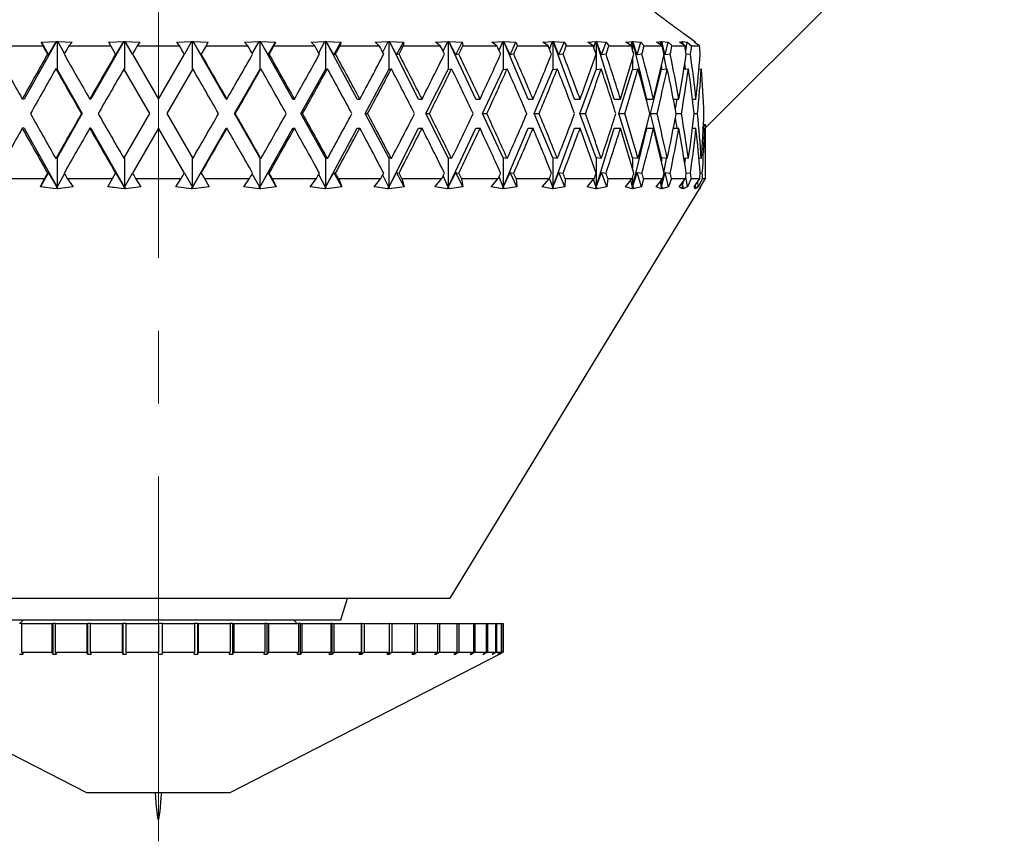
# Model space of a CAD drawing. Header units: inches. Extents: x 1.2 to 31.4, y 1 to 21.5.
# Tile 56 of 63: x 28 to 29.4, y 7.5 to 8.7. Entities that reach past the tile are written whole.
import ezdxf

# ---------------------------------------------------------------- set-up
doc = ezdxf.new("R2010")
doc.units = ezdxf.units.IN
doc.header["$MEASUREMENT"] = 0
doc.linetypes.add('CENTERX2', pattern=[0.8, 0.5, -0.1, 0.1, -0.1])

msp = doc.modelspace()

# ---------------------------------------------------------------- linework, layer by layer
at = {"color": 7, "linetype": 'CENTERX2', "lineweight": 18}
msp.add_line((28.197, 7.5357), (28.197, 15.9406), dxfattribs=at)
at = {"color": 7, "linetype": 'Continuous', "lineweight": 25}
for p, q in [((28.947, 8.5139), (29.3563, 8.9232)), ((27.9826, 8.6262), (28.0387, 8.6262)), ((28.0572, 8.6322), (28.013, 8.5532)), ((28.0368, 8.631), (28.0571, 8.6322)), ((28.0387, 8.6262), (28.0368, 8.631)), ((28.0368, 8.631), (28.0466, 8.614)), ((28.0466, 8.614), (28.0571, 8.6322)), ((28.0571, 8.6322), (28.0572, 8.6322)), ((28.0572, 8.6322), (28.0581, 8.6322)), ((28.0581, 8.6322), (28.059, 8.6322)), ((28.0581, 8.6322), (28.0581, 8.5939)), ((28.059, 8.6322), (28.0591, 8.6322)), ((28.0591, 8.6322), (28.0789, 8.631)), ((28.0684, 8.6156), (28.0591, 8.6322)), ((28.0789, 8.631), (28.0744, 8.6262)), ((28.0744, 8.6262), (28.1318, 8.6262)), ((28.1495, 8.6322), (28.1043, 8.5532)), ((28.129, 8.631), (28.1495, 8.6322)), ((28.1318, 8.6262), (28.129, 8.631)), ((28.1384, 8.6148), (28.1318, 8.6262)), ((28.1389, 8.614), (28.1495, 8.6322)), ((28.1495, 8.6322), (28.1505, 8.6322)), ((28.1495, 8.6322), (28.1495, 8.6322)), ((28.1505, 8.6322), (28.1514, 8.6322)), ((28.1505, 8.6322), (28.1505, 8.5939)), ((28.1514, 8.6322), (28.1515, 8.6322)), ((28.1515, 8.6322), (28.1718, 8.631)), ((28.1615, 8.6148), (28.1515, 8.6322)), ((28.1718, 8.631), (28.1681, 8.6262)), ((28.1681, 8.6262), (28.226, 8.6262)), ((28.2223, 8.631), (28.2426, 8.6322)), ((28.226, 8.6262), (28.2223, 8.631)), ((28.2426, 8.6322), (28.2326, 8.6148)), ((28.2426, 8.6322), (28.2436, 8.6322)), ((28.2426, 8.6322), (28.2426, 8.6322)), ((28.2436, 8.6322), (28.2445, 8.6322)), ((28.2436, 8.5939), (28.2436, 8.6322)), ((28.2445, 8.6322), (28.2446, 8.6322)), ((28.2898, 8.5532), (28.2445, 8.6322)), ((28.2446, 8.6322), (28.265, 8.631)), ((28.2446, 8.6322), (28.2552, 8.614)), ((28.2623, 8.6262), (28.2557, 8.6148)), ((28.265, 8.631), (28.2623, 8.6262)), ((28.2623, 8.6262), (28.3197, 8.6262)), ((28.3152, 8.631), (28.335, 8.6322)), ((28.3197, 8.6262), (28.3152, 8.631)), ((28.3257, 8.6156), (28.335, 8.6322)), ((28.335, 8.6322), (28.336, 8.6322)), ((28.335, 8.6322), (28.335, 8.6322)), ((28.336, 8.6322), (28.3369, 8.6322)), ((28.336, 8.6322), (28.336, 8.5939)), ((28.3369, 8.6322), (28.337, 8.6322)), ((28.3811, 8.5532), (28.3369, 8.6322)), ((28.337, 8.6322), (28.3573, 8.631)), ((28.3475, 8.614), (28.337, 8.6322)), ((28.3475, 8.614), (28.3573, 8.631)), ((28.3573, 8.631), (28.3554, 8.6262)), ((28.3554, 8.6262), (28.4114, 8.6262)), ((28.4062, 8.631), (28.4252, 8.6322)), ((28.4114, 8.6262), (28.4062, 8.631)), ((28.4168, 8.6166), (28.4252, 8.6322)), ((28.4252, 8.6322), (28.4262, 8.6322)), ((28.4252, 8.6322), (28.4252, 8.6322)), ((28.4262, 8.6322), (28.427, 8.6322)), ((28.4262, 8.6322), (28.4262, 8.5939)), ((28.427, 8.6322), (28.4271, 8.6322)), ((28.4694, 8.5532), (28.427, 8.6322)), ((28.4271, 8.6322), (28.4469, 8.631)), ((28.4374, 8.614), (28.4271, 8.6322)), ((28.4374, 8.614), (28.4469, 8.631)), ((28.4469, 8.631), (28.446, 8.6262)), ((28.446, 8.6262), (28.4998, 8.6262)), ((28.4939, 8.631), (28.5119, 8.6322)), ((28.4998, 8.6262), (28.4939, 8.631)), ((28.5044, 8.6175), (28.5119, 8.6322)), ((28.5119, 8.6322), (28.5127, 8.6322)), ((28.5119, 8.6322), (28.5119, 8.6322)), ((28.5127, 8.6322), (28.5136, 8.6322)), ((28.5127, 8.6322), (28.5127, 8.5939)), ((28.5136, 8.6322), (28.5137, 8.6322)), ((28.5535, 8.5532), (28.5136, 8.6322)), ((28.5137, 8.6322), (28.5327, 8.631)), ((28.5235, 8.614), (28.5137, 8.6322)), ((28.5235, 8.614), (28.5327, 8.631)), ((28.5327, 8.631), (28.5327, 8.6262)), ((28.5327, 8.6262), (28.5834, 8.6262)), ((28.577, 8.631), (28.5935, 8.6322)), ((28.5834, 8.6262), (28.577, 8.631)), ((28.5872, 8.6187), (28.5935, 8.6322)), ((28.5935, 8.6322), (28.5943, 8.6322)), ((28.5935, 8.6322), (28.5935, 8.6322)), ((28.5943, 8.6322), (28.5951, 8.6322)), ((28.5943, 8.6322), (28.5943, 8.5939)), ((28.5951, 8.6322), (28.5952, 8.6322)), ((28.632, 8.5532), (28.5951, 8.6322)), ((28.5952, 8.6322), (28.6131, 8.631)), ((28.6045, 8.614), (28.5952, 8.6322)), ((28.6045, 8.614), (28.6131, 8.631)), ((28.6131, 8.631), (28.6141, 8.6262)), ((28.6141, 8.6262), (28.6609, 8.6262)), ((28.654, 8.631), (28.6689, 8.6322)), ((28.6609, 8.6262), (28.654, 8.631)), ((28.6638, 8.62), (28.6689, 8.6322)), ((28.6689, 8.6322), (28.6697, 8.6322)), ((28.6689, 8.6322), (28.6689, 8.6322)), ((28.6697, 8.6322), (28.6703, 8.6322)), ((28.6697, 8.6322), (28.6697, 8.5939)), ((28.6703, 8.6322), (28.6705, 8.6322)), ((28.7036, 8.5532), (28.6703, 8.6322)), ((28.6705, 8.6322), (28.687, 8.631)), ((28.679, 8.614), (28.6705, 8.6322)), ((28.679, 8.614), (28.687, 8.631)), ((28.687, 8.631), (28.689, 8.6262)), ((28.689, 8.6262), (28.7311, 8.6262)), ((28.7239, 8.631), (28.7369, 8.6322)), ((28.7311, 8.6262), (28.7239, 8.631)), ((28.733, 8.6217), (28.7369, 8.6322)), ((28.7369, 8.6322), (28.7375, 8.6322)), ((28.7369, 8.6322), (28.7369, 8.6322)), ((28.7375, 8.6322), (28.7381, 8.6322)), ((28.7375, 8.6322), (28.7375, 8.5939)), ((28.7381, 8.6322), (28.7383, 8.6322)), ((28.7672, 8.5532), (28.7381, 8.6322)), ((28.7383, 8.6322), (28.7532, 8.631)), ((28.746, 8.614), (28.7383, 8.6322)), ((28.746, 8.614), (28.7532, 8.631)), ((28.7532, 8.631), (28.7561, 8.6262)), ((28.7561, 8.6262), (28.7929, 8.6262)), ((28.7854, 8.631), (28.7964, 8.6322)), ((28.7929, 8.6262), (28.7854, 8.631)), ((28.7938, 8.6238), (28.7964, 8.6322)), ((28.7963, 8.6322), (28.7969, 8.6322)), ((28.7964, 8.6322), (28.7963, 8.6322)), ((28.7969, 8.6322), (28.7974, 8.6322)), ((28.7969, 8.6322), (28.7969, 8.6149)), ((28.7974, 8.6322), (28.7975, 8.6322)), ((28.8218, 8.5532), (28.7974, 8.6322)), ((28.7975, 8.6322), (28.8106, 8.631)), ((28.8043, 8.614), (28.7975, 8.6322)), ((28.8043, 8.614), (28.8106, 8.631)), ((28.8106, 8.631), (28.8143, 8.6262)), ((28.8143, 8.6262), (28.8453, 8.6262)), ((28.8376, 8.631), (28.8464, 8.6322)), ((28.8453, 8.6262), (28.8376, 8.631)), ((28.8449, 8.6264), (28.8464, 8.6322)), ((28.8463, 8.6322), (28.8468, 8.6322)), ((28.8464, 8.6322), (28.8463, 8.6322)), ((28.8468, 8.6322), (28.8472, 8.6322)), ((28.8468, 8.6322), (28.8468, 8.6211)), ((28.8472, 8.6322), (28.8473, 8.6322)), ((28.8666, 8.5532), (28.8472, 8.6322)), ((28.8473, 8.6322), (28.8583, 8.631)), ((28.853, 8.614), (28.8473, 8.6322)), ((28.853, 8.614), (28.8583, 8.631)), ((28.8583, 8.631), (28.8628, 8.6262)), ((28.8628, 8.6262), (28.8875, 8.6262)), ((28.8798, 8.631), (28.8861, 8.6322)), ((28.8875, 8.6262), (28.8798, 8.631)), ((28.8853, 8.6276), (28.8861, 8.6322)), ((28.886, 8.6322), (28.8864, 8.6322)), ((28.8861, 8.6322), (28.886, 8.6322)), ((28.8864, 8.6322), (28.8867, 8.6322)), ((28.8864, 8.6322), (28.8864, 8.6269)), ((28.8867, 8.6322), (28.8869, 8.6322)), ((28.8891, 8.6191), (28.8867, 8.6322)), ((28.8869, 8.6322), (28.8956, 8.631)), ((28.8914, 8.614), (28.8869, 8.6322)), ((28.8914, 8.614), (28.8956, 8.631)), ((28.8956, 8.631), (28.9009, 8.6262)), ((28.9009, 8.6262), (28.9187, 8.6262)), ((28.9112, 8.631), (28.915, 8.6322)), ((28.9187, 8.6262), (28.9112, 8.631)), ((28.9147, 8.6288), (28.915, 8.6322)), ((28.9149, 8.6322), (28.9152, 8.6322)), ((28.915, 8.6322), (28.9149, 8.6322)), ((28.9152, 8.6322), (28.9154, 8.6322)), ((28.9152, 8.6322), (28.9152, 8.6285)), ((28.9154, 8.6322), (28.9155, 8.6322)), ((28.9158, 8.6281), (28.9154, 8.6322)), ((28.9155, 8.6322), (28.9218, 8.631)), ((28.9163, 8.6278), (28.9155, 8.6322)), ((28.9198, 8.6195), (28.9218, 8.631)), ((28.9218, 8.631), (28.9278, 8.6262)), ((28.9278, 8.6262), (28.9386, 8.6262)), ((28.9313, 8.631), (28.9326, 8.6322)), ((28.9386, 8.6262), (28.9313, 8.631)), ((28.9325, 8.6322), (28.9325, 8.6322)), ((28.9326, 8.6322), (28.9325, 8.6322)), ((28.9325, 8.6302), (28.9326, 8.6322)), ((28.0452, 8.6148), (28.0466, 8.614)), ((28.1384, 8.6148), (28.1389, 8.614)), ((28.1615, 8.6148), (28.197, 8.5532)), ((28.197, 8.5532), (28.2326, 8.6148)), ((28.2552, 8.614), (28.2557, 8.6148)), ((28.3489, 8.6148), (28.3475, 8.614)), ((28.4398, 8.6148), (28.4374, 8.614)), ((28.5268, 8.6148), (28.5235, 8.614)), ((28.6086, 8.6148), (28.6045, 8.614)), ((28.684, 8.6148), (28.679, 8.614)), ((28.7516, 8.6148), (28.746, 8.614)), ((28.7969, 8.6147), (28.7969, 8.5939)), ((28.8105, 8.6148), (28.8043, 8.614)), ((28.8598, 8.6148), (28.853, 8.614)), ((28.8934, 8.5947), (28.8899, 8.6143)), ((28.8985, 8.6148), (28.8914, 8.614)), ((28.9263, 8.6148), (28.9204, 8.6141)), ((28.8468, 8.6084), (28.8468, 8.5939)), ((28.8864, 8.5988), (28.8864, 8.5939)), ((28.9195, 8.5944), (28.9186, 8.6025)), ((28.0581, 8.5939), (28.0565, 8.5948)), ((28.0581, 8.5939), (28.0928, 8.5332)), ((28.1855, 8.5332), (28.1499, 8.5948)), ((28.2441, 8.5948), (28.2086, 8.5332)), ((28.3012, 8.5332), (28.336, 8.5939)), ((28.336, 8.5939), (28.3376, 8.5948)), ((28.3922, 8.5332), (28.4262, 8.5939)), ((28.4262, 8.5939), (28.4288, 8.5948)), ((28.4802, 8.5332), (28.5127, 8.5939)), ((28.5127, 8.5939), (28.5164, 8.5948)), ((28.5637, 8.5332), (28.5943, 8.5939)), ((28.5943, 8.5939), (28.5989, 8.5948)), ((28.6413, 8.5332), (28.6697, 8.5939)), ((28.6697, 8.5939), (28.6751, 8.5948)), ((28.712, 8.5332), (28.7375, 8.5939)), ((28.7375, 8.5939), (28.7438, 8.5948)), ((28.7746, 8.5332), (28.7969, 8.5939)), ((28.7969, 8.5939), (28.8038, 8.5948)), ((28.828, 8.5332), (28.8468, 8.5939)), ((28.8468, 8.5939), (28.8543, 8.5948)), ((28.8715, 8.5332), (28.8864, 8.5939)), ((28.8864, 8.5939), (28.8944, 8.5948)), ((28.9173, 8.5941), (28.9235, 8.5948)), ((28.9378, 8.5944), (28.9411, 8.5948)), ((28.013, 8.5532), (28.0105, 8.5532)), ((28.1043, 8.5532), (28.103, 8.5532)), ((28.2898, 8.5532), (28.291, 8.5532)), ((28.3811, 8.5532), (28.3836, 8.5532)), ((28.4694, 8.5532), (28.4731, 8.5532)), ((28.5535, 8.5532), (28.5584, 8.5532)), ((28.632, 8.5532), (28.6379, 8.5532)), ((28.7036, 8.5532), (28.7104, 8.5532)), ((28.7672, 8.5532), (28.7749, 8.5532)), ((28.8218, 8.5532), (28.8303, 8.5532)), ((28.8666, 8.5532), (28.8757, 8.5532)), ((28.9029, 8.5532), (28.9103, 8.5532)), ((28.9055, 8.5395), (28.908, 8.5532)), ((28.9291, 8.5532), (28.9338, 8.5532)), ((28.0928, 8.5332), (28.0581, 8.4726)), ((28.0928, 8.5332), (28.0916, 8.5332)), ((28.1499, 8.4717), (28.1855, 8.5332)), ((28.2086, 8.5332), (28.2441, 8.4717)), ((28.3012, 8.5332), (28.3025, 8.5332)), ((28.336, 8.4726), (28.3012, 8.5332)), ((28.4262, 8.4726), (28.3922, 8.5332)), ((28.3922, 8.5332), (28.3947, 8.5332)), ((28.5127, 8.4726), (28.4802, 8.5332)), ((28.4802, 8.5332), (28.4838, 8.5332)), ((28.5943, 8.4726), (28.5637, 8.5332)), ((28.5637, 8.5332), (28.5684, 8.5332)), ((28.6697, 8.4726), (28.6413, 8.5332)), ((28.6413, 8.5332), (28.6472, 8.5332)), ((28.7375, 8.4726), (28.712, 8.5332)), ((28.712, 8.5332), (28.7188, 8.5332)), ((28.7969, 8.4726), (28.7746, 8.5332)), ((28.7746, 8.5332), (28.7822, 8.5332)), ((28.8468, 8.4726), (28.828, 8.5332)), ((28.828, 8.5332), (28.8364, 8.5332)), ((28.8864, 8.4726), (28.8715, 8.5332)), ((28.8715, 8.5332), (28.8805, 8.5332)), ((28.9067, 8.5332), (28.9138, 8.5332)), ((28.9315, 8.5332), (28.9358, 8.5332)), ((28.908, 8.5132), (28.9055, 8.527)), ((28.013, 8.5132), (28.0105, 8.5132)), ((28.013, 8.5132), (28.0581, 8.4326)), ((28.1043, 8.5132), (28.103, 8.5132)), ((28.1043, 8.5132), (28.1505, 8.4326)), ((28.197, 8.5132), (28.1615, 8.4517)), ((28.2326, 8.4517), (28.197, 8.5132)), ((28.2436, 8.4326), (28.2898, 8.5132)), ((28.2898, 8.5132), (28.291, 8.5132)), ((28.336, 8.4326), (28.3811, 8.5132)), ((28.3811, 8.5132), (28.3836, 8.5132)), ((28.4262, 8.4326), (28.4694, 8.5132)), ((28.4694, 8.5132), (28.4731, 8.5132)), ((28.5127, 8.4326), (28.5535, 8.5132)), ((28.5535, 8.5132), (28.5584, 8.5132)), ((28.5943, 8.4326), (28.632, 8.5132)), ((28.632, 8.5132), (28.6379, 8.5132)), ((28.6697, 8.4326), (28.7036, 8.5132)), ((28.7036, 8.5132), (28.7104, 8.5132)), ((28.7375, 8.4326), (28.7672, 8.5132)), ((28.7672, 8.5132), (28.7749, 8.5132)), ((28.7969, 8.4326), (28.8218, 8.5132)), ((28.8218, 8.5132), (28.8303, 8.5132)), ((28.8468, 8.4326), (28.8666, 8.5132)), ((28.8666, 8.5132), (28.8757, 8.5132)), ((28.9029, 8.5132), (28.9103, 8.5132)), ((28.9291, 8.5132), (28.9338, 8.5132)), ((28.9437, 8.5132), (28.9456, 8.5132)), ((28.947, 8.4717), (28.947, 8.5139)), ((28.0565, 8.4717), (28.0581, 8.4726)), ((28.0581, 8.4726), (28.0581, 8.4326)), ((28.1505, 8.4726), (28.1505, 8.4326)), ((28.2436, 8.4326), (28.2436, 8.4726)), ((28.3376, 8.4717), (28.336, 8.4726)), ((28.336, 8.4726), (28.336, 8.4326)), ((28.4262, 8.4726), (28.4262, 8.4326)), ((28.4288, 8.4717), (28.4262, 8.4726)), ((28.5127, 8.4726), (28.5127, 8.4326)), ((28.5164, 8.4717), (28.5127, 8.4726)), ((28.5943, 8.4726), (28.5943, 8.4326)), ((28.5989, 8.4717), (28.5943, 8.4726)), ((28.6697, 8.4726), (28.6697, 8.4326)), ((28.6751, 8.4717), (28.6697, 8.4726)), ((28.7375, 8.4726), (28.7375, 8.4326)), ((28.7438, 8.4717), (28.7375, 8.4726)), ((28.7969, 8.4726), (28.7969, 8.4518)), ((28.8038, 8.4717), (28.7969, 8.4726)), ((28.8468, 8.4726), (28.8468, 8.458)), ((28.8543, 8.4717), (28.8468, 8.4726)), ((28.8864, 8.4726), (28.8864, 8.4677)), ((28.8944, 8.4717), (28.8864, 8.4726)), ((28.8899, 8.4522), (28.8934, 8.4718)), ((28.9235, 8.4717), (28.9173, 8.4724)), ((28.9186, 8.464), (28.9195, 8.4721)), ((28.9411, 8.4717), (28.9378, 8.472)), ((28.947, 8.4717), (28.9467, 8.4717)), ((28.0466, 8.4525), (28.0355, 8.4331)), ((28.0466, 8.4525), (28.0452, 8.4517)), ((28.0581, 8.4326), (28.0466, 8.4525)), ((28.0581, 8.4326), (28.0684, 8.4508)), ((28.1341, 8.4442), (28.1384, 8.4517)), ((28.1389, 8.4525), (28.1384, 8.4517)), ((28.1505, 8.4326), (28.1389, 8.4525)), ((28.1505, 8.4326), (28.1615, 8.4517)), ((28.2326, 8.4517), (28.2436, 8.4326)), ((28.2552, 8.4525), (28.2436, 8.4326)), ((28.2557, 8.4517), (28.2552, 8.4525)), ((28.2557, 8.4517), (28.26, 8.4442)), ((28.336, 8.4326), (28.3257, 8.4508)), ((28.336, 8.4326), (28.3475, 8.4525)), ((28.3475, 8.4525), (28.3489, 8.4517)), ((28.3586, 8.4331), (28.3475, 8.4525)), ((28.4262, 8.4326), (28.4168, 8.4499)), ((28.4262, 8.4326), (28.4374, 8.4525)), ((28.4374, 8.4525), (28.4398, 8.4517)), ((28.4482, 8.4331), (28.4374, 8.4525)), ((28.5127, 8.4326), (28.5044, 8.4489)), ((28.5127, 8.4326), (28.5235, 8.4525)), ((28.5235, 8.4525), (28.5268, 8.4517)), ((28.5339, 8.4331), (28.5235, 8.4525)), ((28.5943, 8.4326), (28.5872, 8.4478)), ((28.5943, 8.4326), (28.6045, 8.4525)), ((28.6045, 8.4525), (28.6086, 8.4517)), ((28.6143, 8.4331), (28.6045, 8.4525)), ((28.6697, 8.4326), (28.679, 8.4525)), ((28.679, 8.4525), (28.684, 8.4517)), ((28.6881, 8.4331), (28.679, 8.4525)), ((28.7375, 8.4326), (28.746, 8.4525)), ((28.746, 8.4525), (28.7516, 8.4517)), ((28.7542, 8.4331), (28.746, 8.4525)), ((28.7969, 8.4326), (28.8043, 8.4525)), ((28.7969, 8.4516), (28.7969, 8.4326)), ((28.8043, 8.4525), (28.8105, 8.4517)), ((28.8114, 8.4331), (28.8043, 8.4525)), ((28.8468, 8.4326), (28.853, 8.4525)), ((28.853, 8.4525), (28.8598, 8.4517)), ((28.859, 8.4331), (28.853, 8.4525)), ((28.8864, 8.4326), (28.8914, 8.4525)), ((28.8864, 8.4326), (28.8891, 8.4473)), ((28.8914, 8.4525), (28.8985, 8.4517)), ((28.8961, 8.4331), (28.8914, 8.4525)), ((28.9222, 8.4331), (28.9198, 8.4469)), ((28.9204, 8.4523), (28.9263, 8.4517)), ((28.9396, 8.452), (28.9425, 8.4517)), ((27.9804, 8.4442), (28.0409, 8.4442)), ((28.0355, 8.4331), (28.0409, 8.4442)), ((28.0721, 8.4442), (28.0802, 8.4331)), ((28.0721, 8.4442), (28.1341, 8.4442)), ((28.1277, 8.4331), (28.1341, 8.4442)), ((28.1658, 8.4442), (28.1731, 8.4331)), ((28.1658, 8.4442), (28.2283, 8.4442)), ((28.221, 8.4331), (28.2283, 8.4442)), ((28.26, 8.4442), (28.2664, 8.4331)), ((28.26, 8.4442), (28.3219, 8.4442)), ((28.3139, 8.4331), (28.3219, 8.4442)), ((28.3531, 8.4442), (28.3586, 8.4331)), ((28.3531, 8.4442), (28.4136, 8.4442)), ((28.405, 8.4331), (28.4136, 8.4442)), ((28.4439, 8.4442), (28.4482, 8.4331)), ((28.4439, 8.4442), (28.5019, 8.4442)), ((28.4928, 8.4331), (28.5019, 8.4442)), ((28.5307, 8.4442), (28.5339, 8.4331)), ((28.5307, 8.4442), (28.5854, 8.4442)), ((28.5759, 8.4331), (28.5854, 8.4442)), ((28.6122, 8.4442), (28.6143, 8.4331)), ((28.6122, 8.4442), (28.6628, 8.4442)), ((28.653, 8.4331), (28.6628, 8.4442)), ((28.6697, 8.4326), (28.6638, 8.4465)), ((28.6872, 8.4442), (28.6881, 8.4331)), ((28.6872, 8.4442), (28.7328, 8.4442)), ((28.723, 8.4331), (28.7328, 8.4442)), ((28.7375, 8.4326), (28.733, 8.4448)), ((28.7545, 8.4442), (28.7542, 8.4331)), ((28.7545, 8.4442), (28.7943, 8.4442)), ((28.7847, 8.4331), (28.7943, 8.4442)), ((28.7969, 8.4326), (28.7935, 8.4433)), ((28.813, 8.4442), (28.8114, 8.4331)), ((28.813, 8.4442), (28.8465, 8.4442)), ((28.8371, 8.4331), (28.8465, 8.4442)), ((28.8468, 8.4326), (28.8445, 8.4419)), ((28.8468, 8.4453), (28.8468, 8.4326)), ((28.8618, 8.4442), (28.859, 8.4331)), ((28.8618, 8.4442), (28.8884, 8.4442)), ((28.8794, 8.4331), (28.8884, 8.4442)), ((28.8864, 8.4326), (28.8851, 8.4401)), ((28.8864, 8.4418), (28.8864, 8.4326)), ((28.9001, 8.4442), (28.8961, 8.4331)), ((28.9001, 8.4442), (28.9194, 8.4442)), ((28.9109, 8.4331), (28.9194, 8.4442)), ((28.9152, 8.4326), (28.9146, 8.438)), ((28.9152, 8.4326), (28.9167, 8.4407)), ((28.9152, 8.4326), (28.916, 8.4398)), ((28.9152, 8.4387), (28.9152, 8.4326)), ((28.9273, 8.4442), (28.9222, 8.4331)), ((28.9273, 8.4442), (28.939, 8.4442)), ((28.9312, 8.4331), (28.939, 8.4442)), ((28.9327, 8.4326), (28.9326, 8.435)), ((28.9327, 8.4326), (28.933, 8.4356)), ((28.9327, 8.4326), (28.9327, 8.4353)), ((28.9327, 8.4352), (28.9327, 8.4326)), ((28.9369, 8.4331), (28.9362, 8.4402)), ((28.9429, 8.4442), (28.9369, 8.4331)), ((28.9399, 8.4331), (28.9469, 8.4442)), ((28.9429, 8.4442), (28.9469, 8.4442)), ((28.0568, 8.4303), (28.0355, 8.4331)), ((28.0578, 8.4324), (28.0568, 8.4303)), ((28.0578, 8.4324), (28.0581, 8.4326)), ((28.0594, 8.4303), (28.0578, 8.4324)), ((28.0581, 8.4326), (28.0594, 8.4303)), ((28.0802, 8.4331), (28.0594, 8.4303)), ((28.1504, 8.4324), (28.1492, 8.4303)), ((28.1504, 8.4324), (28.1505, 8.4326)), ((28.1518, 8.4303), (28.1504, 8.4324)), ((28.1505, 8.4326), (28.1518, 8.4303)), ((28.1731, 8.4331), (28.1518, 8.4303)), ((28.2423, 8.4303), (28.221, 8.4331)), ((28.2423, 8.4303), (28.2436, 8.4326)), ((28.2437, 8.4324), (28.2423, 8.4303)), ((28.2436, 8.4326), (28.2437, 8.4324)), ((28.2449, 8.4303), (28.2437, 8.4324)), ((28.2664, 8.4331), (28.2449, 8.4303)), ((28.3347, 8.4303), (28.3139, 8.4331)), ((28.3347, 8.4303), (28.336, 8.4326)), ((28.3362, 8.4324), (28.3347, 8.4303)), ((28.3362, 8.4324), (28.336, 8.4326)), ((28.3373, 8.4303), (28.3362, 8.4324)), ((28.3586, 8.4331), (28.3373, 8.4303)), ((28.4249, 8.4303), (28.405, 8.4331)), ((28.4249, 8.4303), (28.4262, 8.4326)), ((28.4266, 8.4324), (28.4249, 8.4303)), ((28.4266, 8.4324), (28.4262, 8.4326)), ((28.4274, 8.4303), (28.4266, 8.4324)), ((28.4482, 8.4331), (28.4274, 8.4303)), ((28.5116, 8.4303), (28.4928, 8.4331)), ((28.5116, 8.4303), (28.5127, 8.4326)), ((28.5133, 8.4324), (28.5116, 8.4303)), ((28.5133, 8.4324), (28.5127, 8.4326)), ((28.5139, 8.4303), (28.5133, 8.4324)), ((28.5339, 8.4331), (28.5139, 8.4303)), ((28.5933, 8.4303), (28.5759, 8.4331)), ((28.5933, 8.4303), (28.5943, 8.4326)), ((28.5951, 8.4324), (28.5933, 8.4303)), ((28.5951, 8.4324), (28.5943, 8.4326)), ((28.5955, 8.4303), (28.5951, 8.4324)), ((28.6143, 8.4331), (28.5955, 8.4303)), ((28.597, 7.8692), (28.9399, 8.4324)), ((28.6687, 8.4303), (28.653, 8.4331)), ((28.6687, 8.4303), (28.6697, 8.4326)), ((28.6705, 8.4324), (28.6687, 8.4303)), ((28.6705, 8.4324), (28.6697, 8.4326)), ((28.6707, 8.4303), (28.6705, 8.4324)), ((28.6881, 8.4331), (28.6707, 8.4303)), ((28.7367, 8.4303), (28.723, 8.4331)), ((28.7367, 8.4303), (28.7375, 8.4326)), ((28.7385, 8.4324), (28.7367, 8.4303)), ((28.7385, 8.4324), (28.7375, 8.4326)), ((28.7542, 8.4331), (28.7385, 8.4303)), ((28.7385, 8.4303), (28.7385, 8.4324)), ((28.7962, 8.4303), (28.7847, 8.4331)), ((28.7962, 8.4303), (28.7969, 8.4326)), ((28.798, 8.4324), (28.7962, 8.4303)), ((28.798, 8.4324), (28.7969, 8.4326)), ((28.8114, 8.4331), (28.7977, 8.4303)), ((28.7977, 8.4303), (28.798, 8.4324)), ((28.8462, 8.4303), (28.8371, 8.4331)), ((28.8462, 8.4303), (28.8468, 8.4326)), ((28.848, 8.4324), (28.8462, 8.4303)), ((28.848, 8.4324), (28.8468, 8.4326)), ((28.859, 8.4331), (28.8475, 8.4303)), ((28.8475, 8.4303), (28.848, 8.4324)), ((28.886, 8.4303), (28.8794, 8.4331)), ((28.886, 8.4303), (28.8864, 8.4326)), ((28.8877, 8.4324), (28.886, 8.4303)), ((28.8877, 8.4324), (28.8864, 8.4326)), ((28.8961, 8.4331), (28.887, 8.4303)), ((28.887, 8.4303), (28.8877, 8.4324)), ((28.915, 8.4303), (28.9109, 8.4331)), ((28.915, 8.4303), (28.9152, 8.4326)), ((28.9165, 8.4324), (28.915, 8.4303)), ((28.9165, 8.4324), (28.9152, 8.4326)), ((28.9222, 8.4331), (28.9156, 8.4303)), ((28.9156, 8.4303), (28.9165, 8.4324)), ((28.9326, 8.4303), (28.9312, 8.4331)), ((28.9326, 8.4303), (28.9327, 8.4326)), ((28.934, 8.4324), (28.9326, 8.4303)), ((28.934, 8.4324), (28.9327, 8.4326)), ((28.9369, 8.4331), (28.9329, 8.4303)), ((28.9329, 8.4303), (28.934, 8.4324)), ((28.9386, 8.4303), (28.9399, 8.4331)), ((28.9399, 8.4324), (28.9386, 8.4303)), ((27.9142, 7.8692), (28.4799, 7.8692)), ((28.447, 7.8392), (28.4563, 7.8692)), ((28.4799, 7.8692), (28.597, 7.8692)), ((27.947, 7.8392), (28.447, 7.8392)), ((28.0094, 7.8342), (28.0069, 7.8342)), ((28.012, 7.8392), (28.007, 7.8342)), ((28.0094, 7.8342), (28.0094, 7.7948)), ((28.0094, 7.8342), (28.051, 7.8342)), ((28.051, 7.8342), (28.051, 7.7948)), ((28.051, 7.8342), (28.0526, 7.8342)), ((28.0526, 7.8342), (28.0526, 7.7923)), ((28.0558, 7.8342), (28.0526, 7.8342)), ((28.0558, 7.8342), (28.0558, 7.7948)), ((28.0558, 7.8342), (28.0988, 7.8342)), ((28.0988, 7.8342), (28.0988, 7.7948)), ((28.0988, 7.8342), (28.0998, 7.8342)), ((28.0998, 7.8342), (28.0998, 7.7923)), ((28.1037, 7.8342), (28.0998, 7.8342)), ((28.1037, 7.8342), (28.1037, 7.7948)), ((28.1037, 7.8342), (28.1476, 7.8342)), ((28.1476, 7.8342), (28.1476, 7.7948)), ((28.1476, 7.8342), (28.1482, 7.8342)), ((28.1482, 7.8342), (28.1482, 7.7923)), ((28.1526, 7.8342), (28.1482, 7.8342)), ((28.1526, 7.8342), (28.1526, 7.7948)), ((28.1526, 7.8342), (28.197, 7.8342)), ((28.197, 7.8342), (28.197, 7.7948)), ((28.202, 7.8342), (28.197, 7.8342)), ((28.202, 7.8342), (28.202, 7.7948)), ((28.202, 7.8342), (28.2464, 7.8342)), ((28.2464, 7.8342), (28.2464, 7.7948)), ((28.2509, 7.8342), (28.2464, 7.8342)), ((28.2509, 7.7923), (28.2509, 7.8342)), ((28.2509, 7.8342), (28.2514, 7.8342)), ((28.2514, 7.8342), (28.2514, 7.7948)), ((28.2514, 7.8342), (28.2953, 7.8342)), ((28.2953, 7.8342), (28.2953, 7.7948)), ((28.2991, 7.8342), (28.2953, 7.8342)), ((28.2991, 7.7923), (28.2991, 7.8342)), ((28.2991, 7.8342), (28.3002, 7.8342)), ((28.3002, 7.8342), (28.3002, 7.7948)), ((28.3002, 7.8342), (28.343, 7.8342)), ((28.343, 7.8342), (28.343, 7.7948)), ((28.3463, 7.8342), (28.343, 7.8342)), ((28.3463, 7.7923), (28.3463, 7.8342)), ((28.3463, 7.8342), (28.3478, 7.8342)), ((28.3478, 7.8342), (28.3478, 7.7948)), ((28.3478, 7.8342), (28.3892, 7.8342)), ((28.387, 7.8342), (28.382, 7.8392)), ((28.3892, 7.8342), (28.3892, 7.7948)), ((28.3918, 7.8342), (28.3892, 7.8342)), ((28.3918, 7.7923), (28.3918, 7.8342)), ((28.3918, 7.8342), (28.3938, 7.8342)), ((28.3938, 7.8342), (28.3938, 7.7948)), ((28.3938, 7.8342), (28.4333, 7.8342)), ((28.4333, 7.8342), (28.4333, 7.7948)), ((28.4351, 7.8342), (28.4333, 7.8342)), ((28.4351, 7.7923), (28.4351, 7.8342)), ((28.4351, 7.8342), (28.4376, 7.8342)), ((28.4376, 7.8342), (28.4376, 7.7948)), ((28.4376, 7.8342), (28.4748, 7.8342)), ((28.4748, 7.8342), (28.4748, 7.7948)), ((28.4759, 7.8342), (28.4748, 7.8342)), ((28.4759, 7.7923), (28.4759, 7.8342)), ((28.4759, 7.8342), (28.4788, 7.8342)), ((28.4788, 7.8342), (28.4788, 7.7948)), ((28.4788, 7.8342), (28.5132, 7.8342)), ((28.5132, 7.8342), (28.5132, 7.7948)), ((28.5136, 7.8342), (28.5132, 7.8342)), ((28.5136, 7.7923), (28.5136, 7.8342)), ((28.5136, 7.8342), (28.5169, 7.8342)), ((28.5169, 7.8342), (28.5169, 7.7948)), ((28.5169, 7.8342), (28.5482, 7.8342)), ((28.5482, 7.8342), (28.5482, 7.7948)), ((28.5482, 7.8342), (28.5515, 7.8342)), ((28.5515, 7.8342), (28.5515, 7.7948)), ((28.5515, 7.8342), (28.5793, 7.8342)), ((28.5793, 7.8342), (28.5793, 7.7948)), ((28.5793, 7.8342), (28.5822, 7.8342)), ((28.5822, 7.8342), (28.5822, 7.7948)), ((28.5822, 7.8342), (28.6062, 7.8342)), ((28.6062, 7.8342), (28.6062, 7.7948)), ((28.6062, 7.8342), (28.6087, 7.8342)), ((28.6087, 7.8342), (28.6087, 7.7948)), ((28.6087, 7.8342), (28.6287, 7.8342)), ((28.6287, 7.8342), (28.6287, 7.7948)), ((28.6287, 7.8342), (28.6307, 7.8342)), ((28.6307, 7.8342), (28.6307, 7.7948)), ((28.6307, 7.8342), (28.6464, 7.8342)), ((28.6464, 7.8342), (28.6464, 7.7948)), ((28.6464, 7.8342), (28.6479, 7.8342)), ((28.6479, 7.8342), (28.6479, 7.7948)), ((28.6479, 7.8342), (28.6592, 7.8342)), ((28.6592, 7.8342), (28.6592, 7.7948)), ((28.6592, 7.8342), (28.6602, 7.8342)), ((28.6602, 7.8342), (28.6602, 7.7948)), ((28.6602, 7.8342), (28.6669, 7.8342)), ((28.6669, 7.8342), (28.6669, 7.7948)), ((28.6669, 7.8342), (28.6674, 7.8342)), ((28.6674, 7.8342), (28.6674, 7.7948)), ((28.6674, 7.8342), (28.6695, 7.8342)), ((28.6695, 7.8342), (28.6695, 7.7948)), ((27.7295, 7.7923), (28.0985, 7.6025)), ((28.0069, 7.7923), (28.0115, 7.7923)), ((28.0094, 7.7948), (28.0115, 7.7923)), ((28.0094, 7.7948), (28.051, 7.7948)), ((28.0526, 7.7923), (28.051, 7.7948)), ((28.0526, 7.7923), (28.0573, 7.7923)), ((28.0558, 7.7948), (28.0573, 7.7923)), ((28.0558, 7.7948), (28.0988, 7.7948)), ((28.0998, 7.7923), (28.0988, 7.7948)), ((28.0998, 7.7923), (28.1047, 7.7923)), ((28.1037, 7.7948), (28.1047, 7.7923)), ((28.1037, 7.7948), (28.1476, 7.7948)), ((28.1482, 7.7923), (28.1476, 7.7948)), ((28.1482, 7.7923), (28.1531, 7.7923)), ((28.1526, 7.7948), (28.1531, 7.7923)), ((28.1526, 7.7948), (28.197, 7.7948)), ((28.197, 7.7923), (28.197, 7.7948)), ((28.202, 7.7948), (28.202, 7.7923)), ((28.202, 7.7948), (28.2464, 7.7948)), ((28.2459, 7.7923), (28.2464, 7.7948)), ((28.2459, 7.7923), (28.2509, 7.7923)), ((28.2514, 7.7948), (28.2509, 7.7923)), ((28.2514, 7.7948), (28.2953, 7.7948)), ((28.2942, 7.7923), (28.2953, 7.7948)), ((28.2942, 7.7923), (28.2991, 7.7923)), ((28.2955, 7.6025), (28.6645, 7.7923)), ((28.3002, 7.7948), (28.2991, 7.7923)), ((28.3002, 7.7948), (28.343, 7.7948)), ((28.3415, 7.7923), (28.343, 7.7948)), ((28.3415, 7.7923), (28.3463, 7.7923)), ((28.3478, 7.7948), (28.3463, 7.7923)), ((28.3478, 7.7948), (28.3892, 7.7948)), ((28.3872, 7.7923), (28.3892, 7.7948)), ((28.3872, 7.7923), (28.3918, 7.7923)), ((28.3938, 7.7948), (28.3918, 7.7923)), ((28.3938, 7.7948), (28.4333, 7.7948)), ((28.4308, 7.7923), (28.4333, 7.7948)), ((28.4308, 7.7923), (28.4351, 7.7923)), ((28.4376, 7.7948), (28.4351, 7.7923)), ((28.4376, 7.7948), (28.4748, 7.7948)), ((28.4718, 7.7923), (28.4748, 7.7948)), ((28.4718, 7.7923), (28.4759, 7.7923)), ((28.4788, 7.7948), (28.4759, 7.7923)), ((28.4788, 7.7948), (28.5132, 7.7948)), ((28.5099, 7.7923), (28.5132, 7.7948)), ((28.5099, 7.7923), (28.5136, 7.7923)), ((28.5169, 7.7948), (28.5136, 7.7923)), ((28.5169, 7.7948), (28.5482, 7.7948)), ((28.5445, 7.7923), (28.5482, 7.7948)), ((28.5445, 7.7923), (28.5478, 7.7923)), ((28.5515, 7.7948), (28.5478, 7.7923)), ((28.5478, 7.7923), (28.5478, 7.7946)), ((28.5515, 7.7948), (28.5793, 7.7948)), ((28.5753, 7.7923), (28.5793, 7.7948)), ((28.5753, 7.7923), (28.5782, 7.7923)), ((28.5822, 7.7948), (28.5782, 7.7923)), ((28.5782, 7.7923), (28.5782, 7.7941)), ((28.5822, 7.7948), (28.6062, 7.7948)), ((28.6019, 7.7923), (28.6062, 7.7948)), ((28.6019, 7.7923), (28.6044, 7.7923)), ((28.6087, 7.7948), (28.6044, 7.7923)), ((28.6044, 7.7923), (28.6044, 7.7938)), ((28.6087, 7.7948), (28.6287, 7.7948)), ((28.6241, 7.7923), (28.6287, 7.7948)), ((28.6241, 7.7923), (28.6262, 7.7923)), ((28.6307, 7.7948), (28.6262, 7.7923)), ((28.6262, 7.7923), (28.6262, 7.7934)), ((28.6307, 7.7948), (28.6464, 7.7948)), ((28.6417, 7.7923), (28.6464, 7.7948)), ((28.6417, 7.7923), (28.6432, 7.7923)), ((28.6479, 7.7948), (28.6432, 7.7923)), ((28.6432, 7.7923), (28.6432, 7.7931)), ((28.6479, 7.7948), (28.6592, 7.7948)), ((28.6543, 7.7923), (28.6592, 7.7948)), ((28.6543, 7.7923), (28.6554, 7.7923)), ((28.6602, 7.7948), (28.6554, 7.7923)), ((28.6554, 7.7923), (28.6554, 7.7928)), ((28.6602, 7.7948), (28.6669, 7.7948)), ((28.662, 7.7923), (28.6669, 7.7948)), ((28.662, 7.7923), (28.6625, 7.7923)), ((28.6674, 7.7948), (28.6625, 7.7923)), ((28.6625, 7.7923), (28.6625, 7.7925)), ((28.6645, 7.7923), (28.6695, 7.7948)), ((28.6674, 7.7948), (28.6695, 7.7948)), ((28.0985, 7.6025), (28.2955, 7.6025))]:
    msp.add_line(p, q, dxfattribs=at)
for centre, major_axis, ratio, start_param, end_param in [((28.197, 8.5132), (-0.7467, 1.2984), 0.054432, 1.452418, 1.461246), ((28.197, 8.5132), (0.7366, 1.2966), 0.108964, 1.545533, 1.554361), ((28.197, 8.5132), (0.7467, 1.2984), 0.054432, 1.515001, 1.523829), ((28.197, 8.5132), (-0.7467, 1.2984), 0.054432, 4.759356, 4.768185), ((28.197, 8.5132), (-0.7366, 1.2966), 0.108964, 4.728824, 4.737652), ((28.197, 8.5132), (0.7467, 1.2984), 0.054432, 4.821939, 4.830768), ((28.197, 8.5132), (-0.7195, 1.2937), 0.163673, 4.699871, 4.708699), ((28.197, 8.5132), (0.7366, 1.2966), 0.108964, 4.852472, 4.8613), ((28.197, 8.5132), (-0.695, 1.2901), 0.218571, 4.673447, 4.682275), ((28.197, 8.5132), (0.7195, 1.2937), 0.163673, 4.881425, 4.890253), ((28.197, 8.5132), (-0.6623, 1.2863), 0.273566, 4.650713, 4.659541), ((28.197, 8.5132), (0.695, 1.2901), 0.218571, 4.907849, 4.916677), ((28.197, 8.5132), (-0.6205, 1.283), 0.328382, 4.633145, 4.641973), ((28.197, 8.5132), (0.6623, 1.2863), 0.273566, 4.930583, 4.939411), ((28.197, 8.5132), (-0.568, 1.2807), 0.382441, 4.622648, 4.631476), ((28.197, 8.5132), (0.6205, 1.283), 0.328382, 4.948151, 4.956979), ((28.197, 8.5132), (-0.5027, 1.2805), 0.434687, 4.621645, 4.630473), ((28.197, 8.5132), (0.568, 1.2807), 0.382441, 4.958648, 4.967476), ((28.197, 8.5132), (-0.4219, 1.2829), 0.483329, 4.63302, 4.641848), ((28.197, 8.5132), (0.5027, 1.2805), 0.434687, 4.959651, 4.968479), ((28.197, 8.5132), (-0.323, 1.2879), 0.525577, 4.659596, 4.668425), ((28.197, 8.5132), (0.4219, 1.2829), 0.483329, 4.948276, 4.957104), ((28.197, 8.5132), (-0.2047, 1.294), 0.55758, 4.702658, 4.711486), ((28.197, 8.5132), (0.323, 1.2879), 0.525577, 4.921699, 4.930528), ((28.197, 8.5132), (-0.0704, 1.2984), 0.575081, 4.759478, 4.768306), ((28.197, 8.5532), (-0.7366, 1.2966), 0.108964, 1.461568, 1.508973), ((28.197, 8.5532), (0.7366, 1.2966), 0.108964, 1.585215, 1.63262), ((28.197, 8.5532), (-0.7467, 1.2984), 0.054432, 1.4921, 1.539505), ((28.197, 8.5532), (0.7467, 1.2984), 0.054432, 1.554683, 1.602088), ((28.197, 8.5532), (-0.7467, 1.2984), 0.054432, 4.681098, 4.728502), ((28.197, 8.5532), (0.7467, 1.2984), 0.054432, 4.74368, 4.791085), ((28.197, 8.5532), (-0.7366, 1.2966), 0.108964, 4.650565, 4.69797), ((28.197, 8.5532), (0.7366, 1.2966), 0.108964, 4.774213, 4.821618), ((28.197, 8.5532), (-0.7195, 1.2937), 0.163673, 4.621612, 4.669017), ((28.197, 8.5532), (0.7195, 1.2937), 0.163673, 4.803166, 4.850571), ((28.197, 8.5532), (-0.695, 1.2901), 0.218571, 4.595188, 4.642592), ((28.197, 8.5532), (0.695, 1.2901), 0.218571, 4.82959, 4.876995), ((28.197, 8.5532), (-0.6623, 1.2863), 0.273566, 4.572454, 4.619859), ((28.197, 8.5532), (0.6623, 1.2863), 0.273566, 4.852324, 4.899729), ((28.197, 8.5532), (-0.6205, 1.283), 0.328382, 4.554886, 4.602291), ((28.197, 8.5532), (0.6205, 1.283), 0.328382, 4.869892, 4.917296), ((28.197, 8.5532), (-0.568, 1.2807), 0.382441, 4.544389, 4.591794), ((28.197, 8.5532), (0.568, 1.2807), 0.382441, 4.880389, 4.927794), ((28.197, 8.5532), (-0.5027, 1.2805), 0.434687, 4.543386, 4.590791), ((28.197, 8.5532), (0.5027, 1.2805), 0.434687, 4.881392, 4.928797), ((28.197, 8.5532), (-0.4219, 1.2829), 0.483329, 4.554761, 4.602166), ((28.197, 8.5532), (0.4219, 1.2829), 0.483329, 4.870017, 4.917422), ((28.197, 8.5532), (-0.323, 1.2879), 0.525577, 4.581337, 4.628742), ((28.197, 8.5532), (0.323, 1.2879), 0.525577, 4.843441, 4.890845), ((28.197, 8.5532), (-0.2047, 1.294), 0.55758, 4.624399, 4.671804), ((28.197, 8.5532), (0.2047, 1.294), 0.55758, 4.800379, 4.847783), ((28.197, 8.5132), (0.7366, 1.2966), 0.108964, 1.569788, 1.617224), ((28.197, 8.5132), (-0.7467, 1.2984), 0.054432, 1.476673, 1.524108), ((28.197, 8.5132), (0.7467, 1.2984), 0.054432, 1.539256, 1.586691), ((28.197, 8.5132), (-0.7467, 1.2984), 0.054432, 4.696494, 4.743929), ((28.197, 8.5132), (0.7467, 1.2984), 0.054432, 4.759077, 4.806512), ((28.197, 8.5132), (-0.7366, 1.2966), 0.108964, 4.665962, 4.713397), ((28.197, 8.5132), (0.7366, 1.2966), 0.108964, 4.789609, 4.837045), ((28.197, 8.5132), (-0.7195, 1.2937), 0.163673, 4.637009, 4.684444), ((28.197, 8.5132), (0.7195, 1.2937), 0.163673, 4.818563, 4.865998), ((28.197, 8.5132), (-0.695, 1.2901), 0.218571, 4.610584, 4.65802), ((28.197, 8.5132), (0.695, 1.2901), 0.218571, 4.844987, 4.892422), ((28.197, 8.5132), (-0.6623, 1.2863), 0.273566, 4.587851, 4.635286), ((28.197, 8.5132), (0.6623, 1.2863), 0.273566, 4.867721, 4.915156), ((28.197, 8.5132), (-0.6205, 1.283), 0.328382, 4.570283, 4.617718), ((28.197, 8.5132), (0.6205, 1.283), 0.328382, 4.885288, 4.932724), ((28.197, 8.5132), (-0.568, 1.2807), 0.382441, 4.559785, 4.607221), ((28.197, 8.5132), (0.568, 1.2807), 0.382441, 4.895786, 4.943221), ((28.197, 8.5132), (-0.5027, 1.2805), 0.434687, 4.558782, 4.606218), ((28.197, 8.5132), (0.5027, 1.2805), 0.434687, 4.896789, 4.944224), ((28.197, 8.5132), (-0.4219, 1.2829), 0.483329, 4.570158, 4.617593), ((28.197, 8.5132), (0.4219, 1.2829), 0.483329, 4.885414, 4.932849), ((28.197, 8.5132), (-0.323, 1.2879), 0.525577, 4.596734, 4.644169), ((28.197, 8.5132), (0.323, 1.2879), 0.525577, 4.858837, 4.906272), ((28.197, 8.5132), (-0.2047, 1.294), 0.55758, 4.639796, 4.687231), ((28.197, 8.5132), (0.2047, 1.294), 0.55758, 4.815775, 4.863211), ((28.197, 8.5132), (-0.0704, 1.2984), 0.575081, 4.696616, 4.744051), ((28.197, 8.5532), (-0.7366, 1.2966), 0.108964, 1.524369, 1.571804), ((28.197, 8.5532), (0.7467, 1.2984), 0.054432, 1.617484, 1.66492), ((28.197, 8.5532), (-0.7467, 1.2984), 0.054432, 1.554902, 1.602337), ((28.197, 8.5532), (0.7467, 1.2984), 0.054432, 4.680849, 4.728284), ((28.197, 8.5532), (-0.7467, 1.2984), 0.054432, 4.618266, 4.665701), ((28.197, 8.5532), (0.7366, 1.2966), 0.108964, 4.711381, 4.758816), ((28.197, 8.5532), (-0.7366, 1.2966), 0.108964, 4.587733, 4.635169), ((28.197, 8.5532), (0.7195, 1.2937), 0.163673, 4.740334, 4.787769), ((28.197, 8.5532), (-0.7195, 1.2937), 0.163673, 4.55878, 4.606215), ((28.197, 8.5532), (0.695, 1.2901), 0.218571, 4.766758, 4.814194), ((28.197, 8.5532), (-0.695, 1.2901), 0.218571, 4.532356, 4.579791), ((28.197, 8.5532), (0.6623, 1.2863), 0.273566, 4.789492, 4.836927), ((28.197, 8.5532), (-0.6623, 1.2863), 0.273566, 4.509622, 4.557057), ((28.197, 8.5532), (0.6205, 1.283), 0.328382, 4.80706, 4.854495), ((28.197, 8.5532), (-0.6205, 1.283), 0.328382, 4.492054, 4.53949), ((28.197, 8.5532), (0.568, 1.2807), 0.382441, 4.817557, 4.864992), ((28.197, 8.5532), (-0.568, 1.2807), 0.382441, 4.481557, 4.528992), ((28.197, 8.5532), (0.5027, 1.2805), 0.434687, 4.81856, 4.865996), ((28.197, 8.5532), (-0.5027, 1.2805), 0.434687, 4.480554, 4.527989), ((28.197, 8.5532), (0.4219, 1.2829), 0.483329, 4.807185, 4.85462), ((28.197, 8.5532), (-0.4219, 1.2829), 0.483329, 4.491929, 4.539364), ((28.197, 8.5532), (0.323, 1.2879), 0.525577, 4.780609, 4.828044), ((28.197, 8.5532), (-0.323, 1.2879), 0.525577, 4.518506, 4.565941), ((28.197, 8.5532), (0.2047, 1.294), 0.55758, 4.737547, 4.784982), ((28.197, 8.5532), (-0.2047, 1.294), 0.55758, 4.561567, 4.609003), ((28.197, 8.5532), (0.0704, 1.2984), 0.575081, 4.680727, 4.728162), ((28.7896, 8.4888), (0.1821, 0.1284), 0.390476, 5.385552, 5.42456), ((28.197, 8.5532), (-0.0704, 1.2984), 0.575081, 4.618387, 4.654753), ((28.197, 8.5132), (0.7366, 1.2966), 0.108964, 1.63262, 1.680025), ((28.197, 8.5132), (-0.7366, 1.2966), 0.108964, 1.508973, 1.556377), ((28.197, 8.5132), (0.7467, 1.2984), 0.054432, 1.602088, 1.649493), ((28.197, 8.5132), (-0.7467, 1.2984), 0.054432, 1.539505, 1.58691), ((28.197, 8.5132), (0.7467, 1.2984), 0.054432, 4.696276, 4.74368), ((28.197, 8.5132), (-0.7467, 1.2984), 0.054432, 4.633693, 4.681098), ((28.197, 8.5132), (0.7366, 1.2966), 0.108964, 4.726808, 4.774213), ((28.197, 8.5132), (-0.7366, 1.2966), 0.108964, 4.60316, 4.650565), ((28.197, 8.5132), (0.7195, 1.2937), 0.163673, 4.755761, 4.803166), ((28.197, 8.5132), (-0.7195, 1.2937), 0.163673, 4.574207, 4.621612), ((28.197, 8.5132), (0.695, 1.2901), 0.218571, 4.782186, 4.82959), ((28.197, 8.5132), (-0.695, 1.2901), 0.218571, 4.547783, 4.595188), ((28.197, 8.5132), (0.6623, 1.2863), 0.273566, 4.804919, 4.852324), ((28.197, 8.5132), (-0.6623, 1.2863), 0.273566, 4.525049, 4.572454), ((28.197, 8.5132), (0.6205, 1.283), 0.328382, 4.822487, 4.869892), ((28.197, 8.5132), (-0.6205, 1.283), 0.328382, 4.507482, 4.554886), ((28.197, 8.5132), (0.568, 1.2807), 0.382441, 4.832984, 4.880389), ((28.197, 8.5132), (-0.568, 1.2807), 0.382441, 4.496984, 4.544389), ((28.197, 8.5132), (0.5027, 1.2805), 0.434687, 4.833987, 4.881392), ((28.197, 8.5132), (-0.5027, 1.2805), 0.434687, 4.495981, 4.543386), ((28.197, 8.5132), (0.4219, 1.2829), 0.483329, 4.822612, 4.870017), ((28.197, 8.5132), (-0.4219, 1.2829), 0.483329, 4.507356, 4.554761), ((28.197, 8.5132), (0.323, 1.2879), 0.525577, 4.796036, 4.843441), ((28.197, 8.5132), (-0.323, 1.2879), 0.525577, 4.533933, 4.581337), ((28.197, 8.5132), (0.2047, 1.294), 0.55758, 4.752974, 4.800379), ((28.197, 8.5132), (-0.2047, 1.294), 0.55758, 4.576995, 4.624399), ((28.197, 8.5132), (0.0704, 1.2984), 0.575081, 4.696154, 4.743559), ((28.197, 8.5132), (-0.0704, 1.2984), 0.575081, 4.633814, 4.681219), ((28.197, 8.5532), (0.7467, 1.2984), 0.054432, 1.680347, 1.686105), ((28.197, 8.5532), (-0.7366, 1.2966), 0.108964, 1.587231, 1.59299), ((28.197, 8.5532), (-0.7467, 1.2984), 0.054432, 1.617764, 1.623522), ((28.197, 8.5532), (0.7467, 1.2984), 0.054432, 4.659663, 4.665421), ((28.197, 8.5532), (0.7366, 1.2966), 0.108964, 4.690195, 4.695954), ((28.197, 8.5532), (-0.7467, 1.2984), 0.054432, 4.59708, 4.602839), ((28.197, 8.5532), (0.7195, 1.2937), 0.163673, 4.719149, 4.724907), ((28.197, 8.5532), (-0.7366, 1.2966), 0.108964, 4.566548, 4.572306), ((28.197, 8.5532), (0.695, 1.2901), 0.218571, 4.745573, 4.751331), ((28.197, 8.5532), (-0.7195, 1.2937), 0.163673, 4.537595, 4.543353), ((28.197, 8.5532), (0.6623, 1.2863), 0.273566, 4.768307, 4.774065), ((28.197, 8.5532), (-0.695, 1.2901), 0.218571, 4.51117, 4.516929), ((28.197, 8.5532), (0.6205, 1.283), 0.328382, 4.785874, 4.791633), ((28.197, 8.5532), (-0.6623, 1.2863), 0.273566, 4.488437, 4.494195), ((28.197, 8.5532), (0.568, 1.2807), 0.382441, 4.796372, 4.80213), ((28.197, 8.5532), (-0.6205, 1.283), 0.328382, 4.470869, 4.476627), ((28.197, 8.5532), (0.5027, 1.2805), 0.434687, 4.797375, 4.803133), ((28.197, 8.5532), (-0.568, 1.2807), 0.382441, 4.460371, 4.46613), ((28.197, 8.5532), (0.4219, 1.2829), 0.483329, 4.786, 4.791758), ((28.197, 8.5532), (-0.5027, 1.2805), 0.434687, 4.459368, 4.465127), ((28.197, 8.5532), (0.323, 1.2879), 0.525577, 4.759423, 4.765182), ((28.197, 8.5532), (-0.4219, 1.2829), 0.483329, 4.470744, 4.476502), ((28.197, 8.5532), (0.2047, 1.294), 0.55758, 4.716361, 4.72212), ((28.197, 8.5532), (-0.323, 1.2879), 0.525577, 4.49732, 4.503079), ((28.197, 8.5532), (0.0704, 1.2984), 0.575081, 4.659541, 4.6653), ((28.197, 8.5532), (-0.2047, 1.294), 0.55758, 4.540382, 4.54614), ((28.197, 8.5532), (-0.0704, 1.2984), 0.575081, 4.597202, 4.60296)]:
    msp.add_ellipse(centre, major_axis=major_axis, ratio=ratio, start_param=start_param, end_param=end_param, dxfattribs=at)
for points, knots in [([(28.8573, 8.689), (28.8573, 8.689), (28.8573, 8.6891), (28.8578, 8.6887), (28.8592, 8.6875), (28.8617, 8.6855), (28.8648, 8.6829), (28.8689, 8.6796), (28.8738, 8.6756), (28.8794, 8.6713), (28.8857, 8.6664), (28.8926, 8.6611), (28.8981, 8.657), (28.9039, 8.6527), (28.91, 8.6482), (28.9168, 8.6433), (28.9243, 8.638), (28.9298, 8.6341), (28.9325, 8.6322)], [0, 0, 0, 0, 0.01057, 0.062959, 0.169516, 0.223812, 0.276201, 0.382757, 0.437051, 0.489472, 0.596083, 0.650397, 0.703042, 0.756048, 0.810182, 0.864702, 0.931984, 1, 1, 1, 1]), ([(28.9465, 8.5189), (28.9466, 8.5182), (28.9467, 8.5169), (28.9469, 8.5148), (28.9471, 8.5135), (28.947, 8.5138), (28.947, 8.5139)], [0, 0, 0, 0, 0.204471, 0.410092, 0.876104, 1, 1, 1, 1]), ([(28.1492, 8.4303), (28.1449, 8.4308), (28.1377, 8.4316), (28.1305, 8.4327), (28.1277, 8.4331)], [0, 0, 0, 0, 0.601711, 1, 1, 1, 1]), ([(28.197, 7.7923), (28.1979, 7.7923), (28.1995, 7.7923), (28.2012, 7.7923), (28.202, 7.7923)], [0, 0, 0, 0, 0.49353, 1, 1, 1, 1])]:
    msp.add_open_spline(points, degree=3, knots=knots, dxfattribs=at)
msp.add_open_spline([(28.1925, 7.6025), (28.194, 7.5838), (28.197, 7.5464), (28.2001, 7.5838), (28.2016, 7.6025)], degree=3, dxfattribs=at)

doc.saveas('drawing.dxf')
